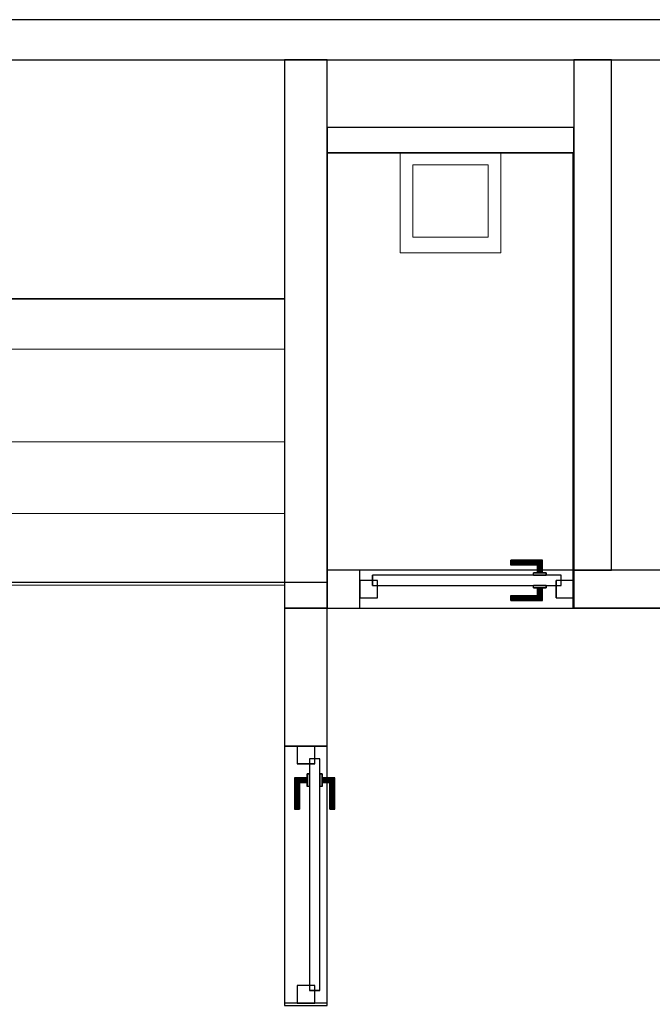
# Model space of a CAD drawing. Header units: metres. Extents: x 397.7 to 427.5, y 12.6 to 28.4.
# Tile 112 of 124: x 414.7 to 417.2, y 24.3 to 28.2. Entities that reach past the tile are written whole.
import ezdxf

# ---------------------------------------------------------------- set-up
doc = ezdxf.new("R2010")
doc.units = ezdxf.units.M
doc.layers.add('01_CARPINTERIA', color=5, linetype='Continuous', lineweight=25, true_color=0x0000ff)
doc.layers.add('01_SUELOS', color=7, linetype='Continuous', lineweight=25, true_color=0x007f00)
for name, color, linetype, lineweight in [('02_MOBILIARIO', 7, 'Continuous', 18), ('A-DETL-____-MBND', 7, 'Continuous', 18), ('A-GENM-____-OTLN', 7, 'Continuous', 18), ('A-WALL-____-MCUT', 7, 'Continuous', 25), ('A-WALL-____-OTLN', 7, 'Continuous', 25), ('S-STRS-____-MCUT', 7, 'Continuous', 18), ('S-STRS-____-OTLN', 7, 'Continuous', 18)]:
    doc.layers.add(name, color=color, linetype=linetype, lineweight=lineweight)

# ---------------------------------------------------------------- blocks, each defined once
blk = doc.blocks.new('Family - LONDR55-XX_ZZ-ARQ-CAA-M3D-Londres55-151201-08_CLI_AIRE_P5')
at = {"layer": '01_CARPINTERIA', "color": 161, "true_color": 0xaaaaff}
for p, q in [((0.1263, 0.1487), (0.125, 0.15)), ((0.125, 0.15), (0.125, 0.1)), ((0.125, 0.15), (0.1263, 0.1487)), ((0.25, 0.15), (0.125, 0.15)), ((0.13, 0.145), (0.1263, 0.1487)), ((0.1263, 0.1487), (0.1263, 0.1)), ((0.1263, 0.1487), (0.1263, 0.1)), ((0.1263, 0.1487), (0.13, 0.145)), ((0.25, 0.1487), (0.1263, 0.1487)), ((0.25, 0.1487), (0.1263, 0.1487)), ((0.135, 0.14), (0.13, 0.145)), ((0.13, 0.145), (0.13, 0.1)), ((0.13, 0.145), (0.13, 0.1)), ((0.13, 0.145), (0.135, 0.14)), ((0.25, 0.145), (0.13, 0.145)), ((0.25, 0.145), (0.13, 0.145)), ((0.135, 0.1), (0.135, 0.14)), ((0.135, 0.14), (0.135, 0.1)), ((0.135, 0.14), (0.14, 0.135)), ((0.14, 0.135), (0.135, 0.14)), ((0.135, 0.14), (0.25, 0.14)), ((0.25, 0.14), (0.135, 0.14)), ((0.14, 0.135), (0.14, 0.1)), ((0.14, 0.135), (0.1437, 0.1313)), ((0.1437, 0.1313), (0.14, 0.135)), ((0.14, 0.135), (0.14, 0.1)), ((0.25, 0.135), (0.14, 0.135)), ((0.25, 0.135), (0.14, 0.135)), ((0.1437, 0.1313), (0.1437, 0.1)), ((0.1437, 0.1313), (0.145, 0.13)), ((0.145, 0.13), (0.1437, 0.1313)), ((0.1437, 0.1313), (0.1437, 0.1)), ((0.25, 0.1313), (0.1437, 0.1313)), ((0.25, 0.1313), (0.1437, 0.1313)), ((0.145, 0.13), (0.145, 0.1)), ((0.25, 0.13), (0.145, 0.13)), ((0.25, 0.1487), (0.25, 0.15)), ((0.25, 0.15), (0.25, 0.1487)), ((0.25, 0.145), (0.25, 0.1487)), ((0.25, 0.1487), (0.25, 0.145)), ((0.25, 0.145), (0.25, 0.14)), ((0.25, 0.14), (0.25, 0.145)), ((0.25, 0.14), (0.25, 0.135)), ((0.25, 0.135), (0.25, 0.14)), ((0.25, 0.135), (0.25, 0.1313)), ((0.25, 0.1313), (0.25, 0.135)), ((0.25, 0.1313), (0.25, 0.13)), ((0.25, 0.13), (0.25, 0.1313)), ((0.9709, 0.09), (0.05, 0.09)), ((0.05, 0.09), (0.05, 0.05)), ((0.9709, 0.09), (0.05, 0.09)), ((0.05, 0.09), (0.05, 0.05)), ((0.16, 0.1), (0.11, 0.1)), ((0.11, 0.1), (0.16, 0.1)), ((0.11, 0.1), (0.11, 0.09)), ((0.11, 0.09), (0.11, 0.1)), ((0.16, 0.09), (0.11, 0.09)), ((0.11, 0.09), (0.16, 0.09)), ((0.1263, 0.1), (0.125, 0.1)), ((0.125, 0.1), (0.1263, 0.1)), ((0.13, 0.1), (0.1263, 0.1)), ((0.1263, 0.1), (0.13, 0.1)), ((0.135, 0.1), (0.13, 0.1)), ((0.13, 0.1), (0.135, 0.1)), ((0.14, 0.1), (0.135, 0.1)), ((0.135, 0.1), (0.14, 0.1)), ((0.14, 0.1), (0.1437, 0.1)), ((0.1437, 0.1), (0.14, 0.1)), ((0.1437, 0.1), (0.145, 0.1)), ((0.145, 0.1), (0.1437, 0.1)), ((0.16, 0.1), (0.16, 0.09)), ((0.16, 0.1), (0.16, 0.09)), ((0.9709, 0.05), (0.9709, 0.09)), ((0.9709, 0.09), (0.9709, 0.05)), ((0.07, 0.07), (0, 0.07)), ((0, 0.07), (0, 0)), ((0.07, 0.07), (0, 0.07)), ((0, 0.07), (0, 0)), ((0.05, 0.05), (0.9709, 0.05)), ((0.05, 0.05), (0.9709, 0.05)), ((0.07, 0), (0.07, 0.07)), ((0.07, 0.07), (0.07, 0)), ((0.11, 0.05), (0.16, 0.05)), ((0.16, 0.05), (0.11, 0.05)), ((0.11, 0.05), (0.11, 0.04)), ((0.11, 0.04), (0.11, 0.05)), ((0.11, 0.04), (0.16, 0.04)), ((0.16, 0.04), (0.11, 0.04)), ((0.1263, 0.04), (0.125, 0.04)), ((0.125, 0.04), (0.1263, 0.04)), ((0.125, 0.04), (0.125, -0.01)), ((0.13, 0.04), (0.1263, 0.04)), ((0.1263, 0.04), (0.13, 0.04)), ((0.1263, 0.04), (0.1263, -0.0087)), ((0.1263, 0.04), (0.1263, -0.0087)), ((0.13, 0.04), (0.135, 0.04)), ((0.135, 0.04), (0.13, 0.04)), ((0.13, 0.04), (0.13, -0.005)), ((0.13, 0.04), (0.13, -0.005)), ((0.135, 0.04), (0.14, 0.04)), ((0.14, 0.04), (0.135, 0.04)), ((0.135, 0), (0.135, 0.04)), ((0.135, 0.04), (0.135, 0)), ((0.14, 0.04), (0.1437, 0.04)), ((0.1437, 0.04), (0.14, 0.04)), ((0.14, 0.04), (0.14, 0.005)), ((0.14, 0.04), (0.14, 0.005)), ((0.1437, 0.04), (0.145, 0.04)), ((0.145, 0.04), (0.1437, 0.04)), ((0.1437, 0.04), (0.1437, 0.0087)), ((0.1437, 0.04), (0.1437, 0.0087)), ((0.145, 0.04), (0.145, 0.01)), ((0.16, 0.05), (0.16, 0.04)), ((0.16, 0.05), (0.16, 0.04)), ((1.0209, 0.07), (0.9509, 0.07)), ((0.9509, 0.07), (0.9509, 0)), ((1.0209, 0.07), (0.9509, 0.07)), ((0.9509, 0.07), (0.9509, 0)), ((1.0209, 0), (1.0209, 0.07)), ((1.0209, 0.07), (1.0209, 0)), ((0, 0), (0.07, 0)), ((0, 0), (0.07, 0)), ((0.135, 0), (0.13, -0.005)), ((0.14, 0.005), (0.135, 0)), ((0.135, 0), (0.14, 0.005)), ((0.25, 0), (0.135, 0)), ((0.135, 0), (0.25, 0)), ((0.1437, 0.0087), (0.14, 0.005)), ((0.14, 0.005), (0.1437, 0.0087)), ((0.14, 0.005), (0.25, 0.005)), ((0.14, 0.005), (0.25, 0.005)), ((0.145, 0.01), (0.1437, 0.0087)), ((0.1437, 0.0087), (0.145, 0.01)), ((0.1437, 0.0087), (0.25, 0.0087)), ((0.1437, 0.0087), (0.25, 0.0087)), ((0.145, 0.01), (0.25, 0.01)), ((0.25, 0.0087), (0.25, 0.01)), ((0.25, 0.01), (0.25, 0.0087)), ((0.25, 0.005), (0.25, 0.0087)), ((0.25, 0.0087), (0.25, 0.005)), ((0.25, 0.005), (0.25, 0)), ((0.25, 0), (0.25, 0.005)), ((0.25, 0), (0.25, -0.005)), ((0.25, -0.005), (0.25, 0)), ((0.9509, 0), (1.0209, 0)), ((0.9509, 0), (1.0209, 0)), ((0.125, -0.01), (0.1263, -0.0087)), ((0.1263, -0.0087), (0.125, -0.01)), ((0.125, -0.01), (0.25, -0.01)), ((0.1263, -0.0087), (0.13, -0.005)), ((0.13, -0.005), (0.1263, -0.0087)), ((0.1263, -0.0087), (0.25, -0.0087)), ((0.1263, -0.0087), (0.25, -0.0087)), ((0.13, -0.005), (0.135, 0)), ((0.13, -0.005), (0.25, -0.005)), ((0.13, -0.005), (0.25, -0.005)), ((0.25, -0.005), (0.25, -0.0087)), ((0.25, -0.0087), (0.25, -0.005)), ((0.25, -0.0087), (0.25, -0.01)), ((0.25, -0.01), (0.25, -0.0087))]:
    blk.add_line(p, q, dxfattribs=at)
blk = doc.blocks.new('Family - Porta P5-151202-08_CLI_AIRE_P5')
blk.add_blockref('Family - LONDR55-XX_ZZ-ARQ-CAA-M3D-Londres55-151201-08_CLI_AIRE_P5', (0, 0))
blk = doc.blocks.new('Family - LONDR55-XX_ZZ-ARQ-CAA-M3D-Londres55-151206-08_CLI_AIRE_P5')
at = {"layer": '01_CARPINTERIA', "color": 161, "true_color": 0xaaaaff}
for p, q in [((0.6, 0.1487), (0.6, 0.15)), ((0.6, 0.15), (0.6, 0.1487)), ((0.725, 0.15), (0.6, 0.15)), ((0.6, 0.145), (0.6, 0.1487)), ((0.6, 0.1487), (0.6, 0.145)), ((0.7237, 0.1487), (0.6, 0.1487)), ((0.7237, 0.1487), (0.6, 0.1487)), ((0.6, 0.14), (0.6, 0.145)), ((0.6, 0.145), (0.6, 0.14)), ((0.72, 0.145), (0.6, 0.145)), ((0.72, 0.145), (0.6, 0.145)), ((0.6, 0.135), (0.6, 0.14)), ((0.6, 0.14), (0.6, 0.135)), ((0.6, 0.14), (0.715, 0.14)), ((0.715, 0.14), (0.6, 0.14)), ((0.6, 0.135), (0.6, 0.1313)), ((0.6, 0.1313), (0.6, 0.135)), ((0.71, 0.135), (0.6, 0.135)), ((0.71, 0.135), (0.6, 0.135)), ((0.6, 0.1313), (0.6, 0.13)), ((0.6, 0.13), (0.6, 0.1313)), ((0.7063, 0.1313), (0.6, 0.1313)), ((0.7063, 0.1313), (0.6, 0.1313)), ((0.705, 0.13), (0.6, 0.13)), ((0.705, 0.13), (0.7063, 0.1313)), ((0.7063, 0.1313), (0.705, 0.13)), ((0.705, 0.1), (0.705, 0.13)), ((0.7063, 0.1313), (0.71, 0.135)), ((0.71, 0.135), (0.7063, 0.1313)), ((0.7063, 0.1), (0.7063, 0.1313)), ((0.7063, 0.1), (0.7063, 0.1313)), ((0.71, 0.135), (0.715, 0.14)), ((0.715, 0.14), (0.71, 0.135)), ((0.71, 0.1), (0.71, 0.135)), ((0.71, 0.1), (0.71, 0.135)), ((0.72, 0.145), (0.715, 0.14)), ((0.715, 0.14), (0.72, 0.145)), ((0.715, 0.14), (0.715, 0.1)), ((0.715, 0.1), (0.715, 0.14)), ((0.7237, 0.1487), (0.72, 0.145)), ((0.72, 0.145), (0.7237, 0.1487)), ((0.72, 0.1), (0.72, 0.145)), ((0.72, 0.1), (0.72, 0.145)), ((0.725, 0.15), (0.7237, 0.1487)), ((0.7237, 0.1487), (0.725, 0.15)), ((0.7237, 0.1), (0.7237, 0.1487)), ((0.7237, 0.1), (0.7237, 0.1487)), ((0.725, 0.1), (0.725, 0.15)), ((0.8, 0.09), (0.05, 0.09)), ((0.05, 0.09), (0.05, 0.05)), ((0.8, 0.09), (0.05, 0.09)), ((0.05, 0.05), (0.05, 0.09)), ((0.74, 0.1), (0.69, 0.1)), ((0.69, 0.1), (0.74, 0.1)), ((0.69, 0.09), (0.69, 0.1)), ((0.69, 0.09), (0.69, 0.1)), ((0.74, 0.09), (0.69, 0.09)), ((0.69, 0.09), (0.74, 0.09)), ((0.7063, 0.1), (0.705, 0.1)), ((0.705, 0.1), (0.7063, 0.1)), ((0.71, 0.1), (0.7063, 0.1)), ((0.7063, 0.1), (0.71, 0.1)), ((0.715, 0.1), (0.71, 0.1)), ((0.71, 0.1), (0.715, 0.1)), ((0.72, 0.1), (0.715, 0.1)), ((0.715, 0.1), (0.72, 0.1)), ((0.72, 0.1), (0.7237, 0.1)), ((0.7237, 0.1), (0.72, 0.1)), ((0.7237, 0.1), (0.725, 0.1)), ((0.725, 0.1), (0.7237, 0.1)), ((0.74, 0.09), (0.74, 0.1)), ((0.74, 0.1), (0.74, 0.09)), ((0.8, 0.05), (0.8, 0.09)), ((0.8, 0.05), (0.8, 0.09)), ((0.07, 0.07), (0, 0.07)), ((0, 0.07), (0, 0)), ((0.07, 0.07), (0, 0.07)), ((0, 0), (0, 0.07)), ((0.05, 0.05), (0.8, 0.05)), ((0.05, 0.05), (0.8, 0.05)), ((0.07, 0), (0.07, 0.07)), ((0.07, 0), (0.07, 0.07)), ((0.69, 0.05), (0.74, 0.05)), ((0.74, 0.05), (0.69, 0.05)), ((0.69, 0.04), (0.69, 0.05)), ((0.69, 0.04), (0.69, 0.05)), ((0.69, 0.04), (0.74, 0.04)), ((0.74, 0.04), (0.69, 0.04)), ((0.7063, 0.04), (0.705, 0.04)), ((0.705, 0.04), (0.7063, 0.04)), ((0.705, 0.01), (0.705, 0.04)), ((0.71, 0.04), (0.7063, 0.04)), ((0.7063, 0.04), (0.71, 0.04)), ((0.7063, 0.0087), (0.7063, 0.04)), ((0.7063, 0.0087), (0.7063, 0.04)), ((0.71, 0.04), (0.715, 0.04)), ((0.715, 0.04), (0.71, 0.04)), ((0.71, 0.005), (0.71, 0.04)), ((0.71, 0.005), (0.71, 0.04)), ((0.715, 0.04), (0.72, 0.04)), ((0.72, 0.04), (0.715, 0.04)), ((0.715, 0.04), (0.715, 0)), ((0.715, 0), (0.715, 0.04)), ((0.72, 0.04), (0.7237, 0.04)), ((0.7237, 0.04), (0.72, 0.04)), ((0.72, -0.005), (0.72, 0.04)), ((0.72, -0.005), (0.72, 0.04)), ((0.7237, 0.04), (0.725, 0.04)), ((0.725, 0.04), (0.7237, 0.04)), ((0.7237, -0.0087), (0.7237, 0.04)), ((0.7237, -0.0087), (0.7237, 0.04)), ((0.725, -0.01), (0.725, 0.04)), ((0.74, 0.04), (0.74, 0.05)), ((0.74, 0.05), (0.74, 0.04)), ((0.85, 0.07), (0.78, 0.07)), ((0.78, 0.07), (0.78, 0)), ((0.85, 0.07), (0.78, 0.07)), ((0.78, 0), (0.78, 0.07)), ((0.85, 0), (0.85, 0.07)), ((0.85, 0), (0.85, 0.07)), ((0.6, 0.0087), (0.6, 0.01)), ((0.6, 0.01), (0.6, 0.0087)), ((0.6, 0.01), (0.705, 0.01)), ((0.6, 0.005), (0.6, 0.0087)), ((0.6, 0.0087), (0.6, 0.005)), ((0.6, 0.0087), (0.7063, 0.0087)), ((0.6, 0.0087), (0.7063, 0.0087)), ((0.6, 0), (0.6, 0.005)), ((0.6, 0.005), (0.6, 0)), ((0.6, 0.005), (0.71, 0.005)), ((0.6, 0.005), (0.71, 0.005)), ((0.7063, 0.0087), (0.705, 0.01)), ((0.705, 0.01), (0.7063, 0.0087)), ((0.71, 0.005), (0.7063, 0.0087)), ((0.7063, 0.0087), (0.71, 0.005)), ((0.715, 0), (0.71, 0.005)), ((0.71, 0.005), (0.715, 0)), ((0, 0), (0.07, 0)), ((0, 0), (0.07, 0)), ((0.6, -0.005), (0.6, 0)), ((0.6, 0), (0.6, -0.005)), ((0.715, 0), (0.6, 0)), ((0.6, 0), (0.715, 0)), ((0.6, -0.005), (0.6, -0.0087)), ((0.6, -0.0087), (0.6, -0.005)), ((0.6, -0.005), (0.72, -0.005)), ((0.6, -0.005), (0.72, -0.005)), ((0.6, -0.0087), (0.6, -0.01)), ((0.6, -0.01), (0.6, -0.0087)), ((0.6, -0.0087), (0.7237, -0.0087)), ((0.6, -0.0087), (0.7237, -0.0087)), ((0.6, -0.01), (0.725, -0.01)), ((0.715, 0), (0.72, -0.005)), ((0.72, -0.005), (0.715, 0)), ((0.72, -0.005), (0.7237, -0.0087)), ((0.7237, -0.0087), (0.72, -0.005)), ((0.7237, -0.0087), (0.725, -0.01)), ((0.725, -0.01), (0.7237, -0.0087)), ((0.78, 0), (0.85, 0)), ((0.78, 0), (0.85, 0))]:
    blk.add_line(p, q, dxfattribs=at)
blk = doc.blocks.new('Family - Porta P5-151207-08_CLI_AIRE_P5')
blk.add_blockref('Family - LONDR55-XX_ZZ-ARQ-CAA-M3D-Londres55-151206-08_CLI_AIRE_P5', (0, 0))
blk = doc.blocks.new('Family - Evans P5-151360-08_CLI_AIRE_P5')
at = {"layer": 'A-WALL-____-MCUT', "color": 253, "true_color": 0xaaaaaa}
for p, q in [((2.1788, 0.17), (0, 0.17)), ((0, 0.17), (0, 0)), ((2.1788, 0), (2.1788, 0.17)), ((0, 0), (2.1788, 0))]:
    blk.add_line(p, q, dxfattribs=at)
at = {"layer": 'A-WALL-____-OTLN', "color": 253, "true_color": 0xaaaaaa}
for p, q in [((2.1788, 0.17), (0, 0.17)), ((0, 0.17), (0, 0)), ((2.1788, 0), (2.1788, 0.17)), ((0, 0), (2.1788, 0))]:
    blk.add_line(p, q, dxfattribs=at)
at = {"layer": 'A-WALL-____-OTLN', "color": 253, "lineweight": 18, "true_color": 0xaaaaaa}
blk.add_line((0, 0), (2.1788, 0), dxfattribs=at)
blk = doc.blocks.new('Family - Evans P5-151394-08_CLI_AIRE_P5')
at = {"layer": 'A-WALL-____-MCUT', "color": 253, "true_color": 0xaaaaaa}
for p, q in [((0.13, 0.15), (0, 0.15)), ((0, 0.15), (0, 0)), ((0.13, 0), (0.13, 0.15)), ((0.98, 0.15), (0.98, 0)), ((1.13, 0.15), (0.98, 0.15)), ((1.61, 0.15), (1.13, 0.15)), ((1.61, 0), (1.61, 0.15)), ((2.71, 0.15), (2.71, 0)), ((3.51, 0.15), (2.71, 0.15)), ((3.51, 0), (3.51, 0.15)), ((4.61, 0.15), (4.61, 0)), ((5.06, 0.15), (4.61, 0.15)), ((5.06, 0), (5.06, 0.15)), ((0, 0), (0.13, 0)), ((0.98, 0), (1.61, 0)), ((2.71, 0), (3.51, 0)), ((4.61, 0), (5.06, 0))]:
    blk.add_line(p, q, dxfattribs=at)
at = {"layer": 'A-WALL-____-OTLN', "color": 253, "true_color": 0xaaaaaa}
for p, q in [((0.13, 0.15), (0, 0.15)), ((0, 0.15), (0, 0)), ((0.13, 0), (0.13, 0.15)), ((0.98, 0.15), (0.13, 0.15)), ((0.98, 0.15), (0.13, 0.15)), ((0.98, 0), (0.98, 0.15)), ((1.13, 0.15), (0.98, 0.15)), ((5.06, 0.15), (1.13, 0.15)), ((1.61, 0), (1.61, 0.15)), ((2.71, 0.15), (1.61, 0.15)), ((2.71, 0), (2.71, 0.15)), ((3.51, 0), (3.51, 0.15)), ((4.61, 0.15), (3.51, 0.15)), ((4.61, 0), (4.61, 0.15)), ((5.06, 0), (5.06, 0.15)), ((0, 0), (5.06, 0)), ((0.13, 0), (0.98, 0)), ((1.61, 0), (2.71, 0)), ((3.51, 0), (4.61, 0))]:
    blk.add_line(p, q, dxfattribs=at)
at = {"layer": 'A-WALL-____-OTLN', "color": 253, "lineweight": 18, "true_color": 0xaaaaaa}
blk.add_line((0, 0), (5.06, 0), dxfattribs=at)
blk = doc.blocks.new('Family - Vano porta P5-151400-08_CLI_AIRE_P5')
at = {"layer": 'A-GENM-____-OTLN', "color": 253, "true_color": 0xaaaaaa}
for p, q in [((416.077, 26.0395), (416.077, 25.8895)), ((416.927, 26.0395), (416.077, 26.0395)), ((416.077, 26.0395), (416.077, 25.8895)), ((416.077, 26.0395), (416.927, 26.0395)), ((416.927, 25.8895), (416.927, 26.0395)), ((416.927, 26.0395), (416.927, 25.8895)), ((416.077, 25.8895), (416.927, 25.8895)), ((416.927, 25.8895), (416.077, 25.8895))]:
    blk.add_line(p, q, dxfattribs=at)
blk = doc.blocks.new('Family - Evans P5-151483-08_CLI_AIRE_P5')
at = {"layer": 'A-WALL-____-MCUT', "color": 253, "true_color": 0xaaaaaa}
for p, q in [((0.98, 0.1), (0, 0.1)), ((0, 0.1), (0, 0)), ((0.98, 0), (0.98, 0.1)), ((0, 0), (0.98, 0))]:
    blk.add_line(p, q, dxfattribs=at)
at = {"layer": 'A-WALL-____-OTLN', "color": 253, "true_color": 0xaaaaaa}
for p, q in [((0.98, 0.1), (0, 0.1)), ((0, 0.1), (0, 0)), ((0.98, 0), (0.98, 0.1)), ((0, 0), (0.98, 0))]:
    blk.add_line(p, q, dxfattribs=at)
at = {"layer": 'A-WALL-____-OTLN', "color": 253, "lineweight": 18, "true_color": 0xaaaaaa}
blk.add_line((0, 0), (0.98, 0), dxfattribs=at)
blk = doc.blocks.new('Family - Peldaño final-151515-08_CLI_AIRE_P5')
at = {"layer": 'S-STRS-____-MCUT', "color": 253, "true_color": 0xaaaaaa}
for p, q in [((2.944, 2.0879), (2.5445, 2.0879)), ((2.5445, 2.0879), (2.5445, 0.9379)), ((2.944, 0.9379), (2.944, 2.0879)), ((2.5445, 0.9379), (2.944, 0.9379))]:
    blk.add_line(p, q, dxfattribs=at)
at = {"layer": 'S-STRS-____-OTLN', "color": 253, "true_color": 0xaaaaaa}
for p, q in [((3.799, 2.0879), (2.5445, 2.0879)), ((2.944, 2.0879), (3.229, 2.0879)), ((2.944, 0.9379), (2.944, 2.0879)), ((3.229, 2.0879), (2.944, 2.0879)), ((2.944, 2.0879), (3.229, 2.0879)), ((2.944, 2.0879), (2.944, 0.9379)), ((2.944, 0.9379), (2.944, 2.0879)), ((3.229, 2.0879), (3.514, 2.0879)), ((3.229, 0.9379), (3.229, 2.0879)), ((3.229, 0.9379), (3.229, 2.0879)), ((3.229, 0.9379), (3.229, 2.0879)), ((3.229, 2.0879), (3.229, 0.9379)), ((3.514, 2.0879), (3.229, 2.0879)), ((3.229, 2.0879), (3.514, 2.0879)), ((3.229, 2.0879), (3.229, 0.9379)), ((3.229, 0.9379), (3.229, 2.0879)), ((3.514, 2.0879), (3.799, 2.0879)), ((3.514, 0.9379), (3.514, 2.0879)), ((3.514, 0.9379), (3.514, 2.0879)), ((3.799, 2.0879), (3.514, 2.0879)), ((3.514, 2.0879), (3.799, 2.0879)), ((3.514, 2.0879), (3.514, 0.9379)), ((3.514, 0.9379), (3.514, 2.0879)), ((3.514, 0.9379), (3.514, 2.0879)), ((3.514, 2.0879), (3.514, 0.9379)), ((3.799, 2.0879), (3.799, 0.9379)), ((3.799, 0.9379), (3.799, 2.0879)), ((4.9492, 2.0879), (3.799, 2.0879)), ((3.799, 2.0879), (4.9492, 2.0879)), ((3.799, 2.0879), (3.799, 0.9379)), ((3.799, 0.9379), (3.799, 2.0879)), ((3.799, 0.9379), (3.799, 2.0879)), ((3.799, 2.0879), (3.799, 0.9379)), ((4.9492, 2.0879), (3.799, 2.0879)), ((3.799, 2.0879), (4.9492, 2.0879)), ((3.799, 2.0879), (3.799, 0.9379)), ((3.799, 0.9379), (3.799, 2.0879)), ((4.949, 0.9378), (4.9492, 2.0879)), ((4.9492, 2.0879), (4.949, 0.9378)), ((4.949, 0.9378), (4.9492, 2.0879)), ((4.9492, 2.0879), (4.949, 0.9378)), ((3.7991, 1.1372), (3.7989, 0.0002)), ((3.799, 0.9379), (3.7991, 1.1372)), ((3.7991, 1.1372), (4.9491, 1.1371)), ((4.9489, 0), (4.9491, 1.1371)), ((4.9491, 1.1371), (4.949, 0.9378)), ((2.5445, 0.9379), (3.799, 0.9379)), ((3.229, 0.9379), (2.944, 0.9379)), ((2.944, 0.9379), (3.229, 0.9379)), ((3.229, 0.9379), (2.944, 0.9379)), ((3.514, 0.9379), (3.229, 0.9379)), ((3.229, 0.9379), (3.514, 0.9379)), ((3.514, 0.9379), (3.229, 0.9379)), ((3.799, 0.9379), (3.514, 0.9379)), ((3.514, 0.9379), (3.799, 0.9379)), ((3.799, 0.9379), (3.514, 0.9379)), ((3.799, 0.9379), (4.949, 0.9378)), ((4.949, 0.9378), (3.799, 0.9379)), ((4.949, 0.9378), (3.799, 0.9379)), ((3.799, 0.9379), (4.949, 0.9378)), ((3.799, 0.9379), (3.799, 0.5702)), ((3.799, 0.5702), (3.799, 0.9379)), ((3.799, 0.9379), (4.949, 0.9378)), ((4.949, 0.9378), (3.799, 0.9379)), ((4.949, 0.9378), (3.799, 0.9379)), ((3.799, 0.9379), (3.799, 0.5702)), ((3.799, 0.9379), (4.949, 0.9378)), ((4.949, 0.57), (4.949, 0.9378)), ((4.949, 0.9378), (4.949, 0.57)), ((4.949, 0.57), (4.949, 0.9378)), ((4.949, 0.57), (3.799, 0.5702)), ((3.799, 0.5702), (4.949, 0.57)), ((3.799, 0.5702), (3.799, 0.2852)), ((3.799, 0.2852), (3.799, 0.5702)), ((3.799, 0.5702), (4.949, 0.57)), ((4.949, 0.57), (3.799, 0.5702)), ((3.799, 0.5702), (4.949, 0.57)), ((3.799, 0.5702), (4.949, 0.57)), ((3.799, 0.2852), (3.799, 0.5702)), ((4.949, 0.285), (4.949, 0.57)), ((4.949, 0.57), (4.949, 0.285)), ((4.949, 0.57), (4.949, 0.285)), ((3.7989, 0.0002), (3.799, 0.2852)), ((3.799, 0.2852), (3.7989, 0.0002)), ((3.7989, 0.0002), (3.799, 0.2852)), ((3.799, 0.2852), (4.949, 0.285)), ((4.949, 0.285), (3.799, 0.2852)), ((3.799, 0.2852), (4.949, 0.285)), ((3.799, 0.2852), (4.949, 0.285)), ((4.949, 0.285), (3.799, 0.2852)), ((3.799, 0.2852), (4.949, 0.285)), ((4.949, 0.285), (4.9489, 0)), ((4.9489, 0), (4.949, 0.285)), ((4.949, 0.285), (4.9489, 0)), ((4.9489, 0), (3.7989, 0.0002)), ((3.7989, 0.0002), (4.9489, 0)), ((3.7989, 0.0002), (4.9489, 0)), ((4.9489, 0), (3.7989, 0.0002))]:
    blk.add_line(p, q, dxfattribs=at)
blk = doc.blocks.new('Family - Evans P5-151523-08_CLI_AIRE_P5')
at = {"layer": 'A-WALL-____-MCUT', "color": 253, "true_color": 0xaaaaaa}
for p, q in [((25.5877, 0.16), (0.0331, 0.16)), ((0, 0), (25.556, 0))]:
    blk.add_line(p, q, dxfattribs=at)
at = {"layer": 'A-WALL-____-OTLN', "color": 253, "true_color": 0xaaaaaa}
for p, q in [((25.5877, 0.16), (0.0331, 0.16)), ((0, 0), (25.556, 0))]:
    blk.add_line(p, q, dxfattribs=at)
at = {"layer": 'A-WALL-____-OTLN', "color": 253, "lineweight": 18, "true_color": 0xaaaaaa}
blk.add_line((0, 0), (25.556, 0), dxfattribs=at)
blk = doc.blocks.new('Family - Evans P5-151594-08_CLI_AIRE_P5')
at = {"layer": 'A-WALL-____-MCUT', "color": 253, "true_color": 0xaaaaaa}
for p, q in [((0.5498, 0.17), (0, 0.17)), ((0, 0.17), (0, 0)), ((0.5498, 0), (0.5498, 0.17)), ((1.5707, 0.17), (1.5707, 0)), ((1.58, 0.17), (1.5707, 0.17)), ((1.58, 0), (1.58, 0.17)), ((0, 0), (0.5498, 0)), ((1.5707, 0), (1.58, 0))]:
    blk.add_line(p, q, dxfattribs=at)
at = {"layer": 'A-WALL-____-OTLN', "color": 253, "true_color": 0xaaaaaa}
for p, q in [((1.58, 0.17), (0, 0.17)), ((0, 0.17), (0, 0)), ((1.5707, 0.17), (0.5498, 0.17)), ((0.5498, 0.17), (0.5498, 0)), ((1.5707, 0.17), (1.5707, 0)), ((1.58, 0), (1.58, 0.17)), ((0, 0), (1.58, 0)), ((0.5498, 0), (1.5707, 0))]:
    blk.add_line(p, q, dxfattribs=at)
at = {"layer": 'A-WALL-____-OTLN', "color": 253, "lineweight": 18, "true_color": 0xaaaaaa}
blk.add_line((0, 0), (1.58, 0), dxfattribs=at)
blk = doc.blocks.new('Family - Vano porta P5-151596-08_CLI_AIRE_P5')
at = {"layer": 'A-GENM-____-OTLN', "color": 253, "true_color": 0xaaaaaa}
for p, q in [((415.947, 25.3397), (415.777, 25.3397)), ((415.777, 25.3397), (415.777, 24.3188)), ((415.777, 24.3188), (415.777, 25.3397)), ((415.777, 25.3397), (415.947, 25.3397)), ((415.947, 24.3188), (415.947, 25.3397)), ((415.947, 25.3397), (415.947, 24.3188)), ((415.777, 24.3188), (415.947, 24.3188)), ((415.777, 24.3188), (415.947, 24.3188))]:
    blk.add_line(p, q, dxfattribs=at)
blk = doc.blocks.new('Family - Evans P5-151628-08_CLI_AIRE_P5')
at = {"layer": 'A-WALL-____-MCUT', "color": 253, "true_color": 0xaaaaaa}
for p, q in [((0, 0.15), (0, 0)), ((2.0288, 0.15), (0, 0.15)), ((2.0288, 0), (2.0288, 0.15)), ((0, 0), (2.0288, 0))]:
    blk.add_line(p, q, dxfattribs=at)
at = {"layer": 'A-WALL-____-OTLN', "color": 253, "true_color": 0xaaaaaa}
for p, q in [((0, 0.15), (0, 0)), ((2.0288, 0.15), (0, 0.15)), ((2.0288, 0), (2.0288, 0.15)), ((0, 0), (2.0288, 0))]:
    blk.add_line(p, q, dxfattribs=at)
at = {"layer": 'A-WALL-____-OTLN', "color": 253, "lineweight": 18, "true_color": 0xaaaaaa}
blk.add_line((0, 0), (2.0288, 0), dxfattribs=at)
blk = doc.blocks.new('Family - Abocador P5-151706-08_CLI_AIRE_P5')
at = {"layer": 'A-DETL-____-MBND', "color": 253, "true_color": 0xaaaaaa}
for p, q in [((0, 0.4), (0.4, 0.4)), ((0, 0), (0, 0.4)), ((0, 0.4), (0.4, 0.4)), ((0, 0), (0, 0.4)), ((0.4, 0.4), (0.4, 0)), ((0.4, 0.4), (0.4, 0)), ((0.05, 0.35), (0.05, 0.0629)), ((0.05, 0.0629), (0.05, 0.35)), ((0.35, 0.35), (0.05, 0.35)), ((0.05, 0.35), (0.35, 0.35)), ((0.35, 0.0629), (0.35, 0.35)), ((0.35, 0.0629), (0.35, 0.35)), ((0.05, 0.0629), (0.35, 0.0629)), ((0.35, 0.0629), (0.05, 0.0629)), ((0.4, 0), (0, 0)), ((0.4, 0), (0, 0))]:
    blk.add_line(p, q, dxfattribs=at)
blk = doc.blocks.new('Family - Paviment P5-151720-08_CLI_AIRE_P5')
at = {"layer": '01_SUELOS', "color": 9, "true_color": 0xaad4aa}
for p, q in [((17.6518, 14.5888), (17.6518, 12.8815)), ((17.6518, 12.8815), (17.6518, 14.5888)), ((18.6295, 14.5888), (17.6518, 14.5888)), ((17.6518, 14.5888), (18.6295, 14.5888)), ((18.6295, 12.7788), (18.6295, 14.5888)), ((18.6295, 14.5888), (18.6295, 12.7788)), ((17.6518, 12.8815), (12.3818, 12.8788)), ((12.3818, 12.8788), (17.6518, 12.8815)), ((22.8618, 12.7788), (18.6295, 12.7788)), ((18.6295, 12.7788), (22.8618, 12.7788))]:
    blk.add_line(p, q, dxfattribs=at)
blk = doc.blocks.new('Family - Escala P4-154404-08_CLI_AIRE_P5')
at = {"layer": 'S-STRS-____-OTLN', "color": 253, "true_color": 0xaaaaaa}
for p, q in [((1.1998, 2.0879), (0, 2.0879)), ((0, 2.0879), (1.1998, 2.0879)), ((0, 2.0879), (0, 0.9379)), ((0, 0.9379), (0, 2.0879)), ((1.1998, 2.0879), (0, 2.0879)), ((0, 2.0879), (1.1998, 2.0879)), ((0, 2.0879), (0, 0.9379)), ((0, 0.9379), (0, 2.0879)), ((3.7989, 2.0879), (0.9489, 2.0879)), ((0.9489, 2.0879), (1.1998, 2.0879)), ((0.9489, 0.9379), (0.9489, 2.0879)), ((3.7989, 2.0879), (0.9489, 2.0879)), ((0.9489, 0.9379), (0.9489, 2.0879)), ((0.9489, 2.0879), (1.1998, 2.0879)), ((1.1998, 0.9379), (1.1998, 2.0879)), ((1.1998, 2.0879), (1.1998, 0.9379)), ((1.519, 2.0879), (1.1998, 2.0879)), ((1.1998, 2.0879), (1.519, 2.0879)), ((1.1998, 2.0879), (1.1998, 0.9379)), ((1.1998, 0.9379), (1.1998, 2.0879)), ((1.1998, 0.9379), (1.1998, 2.0879)), ((1.1998, 2.0879), (1.1998, 0.9379)), ((1.519, 2.0879), (1.1998, 2.0879)), ((1.1998, 2.0879), (1.1998, 0.9379)), ((1.1998, 2.0879), (1.519, 2.0879)), ((1.1998, 0.9379), (1.1998, 2.0879)), ((1.1998, 2.0879), (1.1998, 0.9379)), ((1.1998, 2.0879), (1.1998, 0.9379)), ((1.804, 2.0879), (1.519, 2.0879)), ((1.519, 2.0879), (1.804, 2.0879)), ((1.519, 2.0879), (1.519, 0.9379)), ((1.519, 0.9379), (1.519, 2.0879)), ((1.519, 0.9379), (1.519, 2.0879)), ((1.519, 2.0879), (1.519, 0.9379)), ((1.519, 2.0879), (1.519, 0.9379)), ((1.519, 2.0879), (1.804, 2.0879)), ((1.519, 2.0879), (1.519, 0.9379)), ((1.519, 2.0879), (1.519, 0.9379)), ((1.804, 2.0879), (1.519, 2.0879)), ((1.519, 2.0879), (1.519, 0.9379)), ((2.089, 2.0879), (1.804, 2.0879)), ((1.804, 2.0879), (2.089, 2.0879)), ((1.804, 2.0879), (1.804, 0.9379)), ((1.804, 0.9379), (1.804, 2.0879)), ((1.804, 0.9379), (1.804, 2.0879)), ((1.804, 2.0879), (1.804, 0.9379)), ((1.804, 2.0879), (2.089, 2.0879)), ((1.804, 2.0879), (1.804, 0.9379)), ((1.804, 2.0879), (1.804, 0.9379)), ((1.804, 2.0879), (1.804, 0.9379)), ((2.089, 2.0879), (1.804, 2.0879)), ((1.804, 2.0879), (1.804, 0.9379)), ((2.089, 0.9379), (2.089, 2.0879)), ((2.089, 2.0879), (2.089, 0.9379)), ((2.374, 2.0879), (2.089, 2.0879)), ((2.089, 2.0879), (2.374, 2.0879)), ((2.089, 2.0879), (2.089, 0.9379)), ((2.089, 0.9379), (2.089, 2.0879)), ((2.089, 2.0879), (2.374, 2.0879)), ((2.089, 2.0879), (2.089, 0.9379)), ((2.089, 2.0879), (2.089, 0.9379)), ((2.089, 2.0879), (2.089, 0.9379)), ((2.374, 2.0879), (2.089, 2.0879)), ((2.089, 2.0879), (2.089, 0.9379)), ((2.659, 2.0879), (2.374, 2.0879)), ((2.374, 2.0879), (2.659, 2.0879)), ((2.374, 2.0879), (2.374, 0.9379)), ((2.374, 0.9379), (2.374, 2.0879)), ((2.374, 0.9379), (2.374, 2.0879)), ((2.374, 2.0879), (2.374, 0.9379)), ((2.374, 2.0879), (2.659, 2.0879)), ((2.374, 2.0879), (2.374, 0.9379)), ((2.374, 2.0879), (2.374, 0.9379)), ((2.374, 2.0879), (2.374, 0.9379)), ((2.659, 2.0879), (2.374, 2.0879)), ((2.374, 2.0879), (2.374, 0.9379)), ((2.659, 0.9379), (2.659, 2.0879)), ((2.659, 2.0879), (2.659, 0.9379)), ((2.944, 2.0879), (2.659, 2.0879)), ((2.659, 2.0879), (2.944, 2.0879)), ((2.659, 2.0879), (2.659, 0.9379)), ((2.659, 0.9379), (2.659, 2.0879)), ((2.659, 2.0879), (2.944, 2.0879)), ((2.659, 2.0879), (2.659, 0.9379)), ((2.659, 2.0879), (2.659, 0.9379)), ((2.659, 2.0879), (2.659, 0.9379)), ((2.944, 2.0879), (2.659, 2.0879)), ((2.659, 2.0879), (2.659, 0.9379)), ((3.229, 2.0879), (2.944, 2.0879)), ((2.944, 2.0879), (3.229, 2.0879)), ((2.944, 2.0879), (2.944, 0.9379)), ((2.944, 0.9379), (2.944, 2.0879)), ((2.944, 0.9379), (2.944, 2.0879)), ((2.944, 2.0879), (2.944, 0.9379)), ((2.944, 2.0879), (3.229, 2.0879)), ((2.944, 2.0879), (2.944, 0.9379)), ((2.944, 2.0879), (2.944, 0.9379)), ((2.944, 2.0879), (2.944, 0.9379)), ((3.229, 2.0879), (2.944, 2.0879)), ((2.944, 2.0879), (2.944, 0.9379)), ((3.229, 0.9379), (3.229, 2.0879)), ((3.229, 2.0879), (3.229, 0.9379)), ((3.514, 2.0879), (3.229, 2.0879)), ((3.229, 2.0879), (3.514, 2.0879)), ((3.229, 2.0879), (3.229, 0.9379)), ((3.229, 0.9379), (3.229, 2.0879)), ((3.229, 2.0879), (3.514, 2.0879)), ((3.229, 2.0879), (3.229, 0.9379)), ((3.229, 2.0879), (3.229, 0.9379)), ((3.229, 2.0879), (3.229, 0.9379)), ((3.514, 2.0879), (3.229, 2.0879)), ((3.229, 2.0879), (3.229, 0.9379)), ((3.799, 2.0879), (3.514, 2.0879)), ((3.514, 2.0879), (3.799, 2.0879)), ((3.514, 2.0879), (3.514, 0.9379)), ((3.514, 0.9379), (3.514, 2.0879)), ((3.514, 0.9379), (3.514, 2.0879)), ((3.514, 2.0879), (3.514, 0.9379)), ((3.799, 2.0879), (3.514, 2.0879)), ((3.514, 2.0879), (3.514, 0.9379)), ((3.514, 2.0879), (3.514, 0.9379)), ((3.514, 2.0879), (3.514, 0.9379)), ((3.799, 2.0879), (3.514, 2.0879)), ((3.514, 2.0879), (3.514, 0.9379)), ((3.799, 2.0879), (3.7989, 2.0879)), ((3.7989, 2.0879), (3.799, 2.0879)), ((3.7989, 2.0879), (3.7989, 0.9379)), ((3.7989, 0.9379), (3.7989, 2.0879)), ((4.9492, 2.0879), (3.799, 2.0879)), ((3.799, 2.0879), (4.9492, 2.0879)), ((3.799, 2.0879), (3.799, 0.9379)), ((3.799, 0.9379), (3.799, 2.0879)), ((4.9492, 2.0879), (3.799, 2.0879)), ((3.799, 2.0879), (4.9492, 2.0879)), ((3.799, 2.0879), (3.799, 0.9379)), ((3.799, 0.9379), (3.799, 2.0879)), ((3.799, 0.9379), (3.799, 2.0879)), ((3.799, 2.0879), (3.799, 0.9379)), ((3.799, 2.0879), (3.799, 0.9379)), ((3.799, 2.0879), (3.799, 0.9379)), ((3.799, 2.0879), (3.799, 0.9379)), ((3.799, 2.0879), (3.799, 0.9379)), ((4.949, 0.9378), (4.9492, 2.0879)), ((4.9492, 2.0879), (4.949, 0.9378)), ((4.949, 0.9378), (4.9492, 2.0879)), ((4.9492, 2.0879), (4.949, 0.9378)), ((3.7991, 1.1403), (3.7989, 0.0002)), ((3.799, 0.9379), (3.7991, 1.1403)), ((3.7991, 1.1403), (4.9491, 1.1401)), ((4.9489, 0), (4.9491, 1.1401)), ((4.9491, 1.1401), (4.949, 0.9378)), ((0, 0.9379), (1.1998, 0.9379)), ((1.1998, 0.9379), (0, 0.9379)), ((0, 0.9379), (1.1998, 0.9379)), ((1.1998, 0.9379), (0, 0.9379)), ((1.1998, 0.9379), (0, 0.9379)), ((0, 0.9379), (1.1998, 0.9379)), ((0, 0.9379), (0, 0.6529)), ((0, 0.6529), (0, 0.9379)), ((0, 0.9379), (0, 0.6529)), ((0, 0.9379), (0, 0.9378)), ((0, 0.9378), (0, 0.9379)), ((0, 0.9379), (1.1998, 0.9379)), ((0, 0.9379), (0, 0.6529)), ((0, 0.9379), (1.1998, 0.9379)), ((0, 0.9379), (1.1998, 0.9379)), ((0, 0.9379), (1.1998, 0.9379)), ((0, 0.9378), (0, 0.1794)), ((0, 0.9378), (1.1998, 0.9378)), ((1.1998, 0.9378), (0, 0.9378)), ((0, 0.9378), (0, 0.1794)), ((3.7989, 0.9379), (0.9489, 0.9379)), ((0.9489, 0.9379), (1.1998, 0.9379)), ((3.7989, 0.9379), (0.9489, 0.9379)), ((0.9489, 0.9379), (1.1998, 0.9379)), ((1.1998, 0.9379), (1.519, 0.9379)), ((1.519, 0.9379), (1.1998, 0.9379)), ((1.1998, 0.6529), (1.1998, 0.9379)), ((1.1998, 0.9379), (1.1998, 0.6529)), ((1.1998, 0.9378), (1.1998, 0.9379)), ((1.1998, 0.6529), (1.1998, 0.9379)), ((1.1998, 0.9378), (1.1998, 0.9379)), ((1.1998, 0.9379), (1.1998, 0.6529)), ((1.519, 0.9379), (1.1998, 0.9379)), ((1.519, 0.9379), (1.1998, 0.9379)), ((1.1998, 0.9378), (1.1998, 0.1794)), ((1.1998, 0.9378), (1.1998, 0.1794)), ((1.519, 0.9379), (1.804, 0.9379)), ((1.804, 0.9379), (1.519, 0.9379)), ((1.519, 0.9379), (1.804, 0.9379)), ((1.804, 0.9379), (1.519, 0.9379)), ((1.804, 0.9379), (2.089, 0.9379)), ((2.089, 0.9379), (1.804, 0.9379)), ((1.804, 0.9379), (2.089, 0.9379)), ((2.089, 0.9379), (1.804, 0.9379)), ((2.089, 0.9379), (2.374, 0.9379)), ((2.374, 0.9379), (2.089, 0.9379)), ((2.089, 0.9379), (2.374, 0.9379)), ((2.374, 0.9379), (2.089, 0.9379)), ((2.374, 0.9379), (2.659, 0.9379)), ((2.659, 0.9379), (2.374, 0.9379)), ((2.659, 0.9379), (2.374, 0.9379)), ((2.659, 0.9379), (2.374, 0.9379)), ((2.659, 0.9379), (2.944, 0.9379)), ((2.944, 0.9379), (2.659, 0.9379)), ((2.944, 0.9379), (2.659, 0.9379)), ((2.944, 0.9379), (2.659, 0.9379)), ((2.944, 0.9379), (3.229, 0.9379)), ((3.229, 0.9379), (2.944, 0.9379)), ((2.944, 0.9379), (3.229, 0.9379)), ((3.229, 0.9379), (2.944, 0.9379)), ((3.229, 0.9379), (3.514, 0.9379)), ((3.514, 0.9379), (3.229, 0.9379)), ((3.229, 0.9379), (3.514, 0.9379)), ((3.514, 0.9379), (3.229, 0.9379)), ((3.514, 0.9379), (3.799, 0.9379)), ((3.799, 0.9379), (3.514, 0.9379)), ((3.514, 0.9379), (3.799, 0.9379)), ((3.799, 0.9379), (3.514, 0.9379)), ((3.7989, 0.9379), (3.799, 0.9379)), ((3.7989, 0.9379), (3.799, 0.9379)), ((3.799, 0.9379), (4.949, 0.9378)), ((4.949, 0.9378), (3.799, 0.9379)), ((4.949, 0.9378), (3.799, 0.9379)), ((3.799, 0.9379), (3.799, 0.5702)), ((3.799, 0.9379), (4.949, 0.9378)), ((3.799, 0.9379), (4.949, 0.9378)), ((4.949, 0.9378), (3.799, 0.9379)), ((4.949, 0.9378), (3.799, 0.9379)), ((3.799, 0.9379), (4.949, 0.9378)), ((3.799, 0.9379), (3.799, 0.5702)), ((3.799, 0.5702), (3.799, 0.9379)), ((4.949, 0.57), (4.949, 0.9378)), ((4.949, 0.57), (4.949, 0.9378)), ((4.949, 0.9378), (4.949, 0.57)), ((1.1998, 0.6529), (0, 0.6529)), ((0, 0.6529), (1.1998, 0.6529)), ((0, 0.6529), (0, 0.3679)), ((0, 0.3679), (0, 0.6529)), ((0, 0.6529), (1.1998, 0.6529)), ((1.1998, 0.6529), (0, 0.6529)), ((0, 0.3679), (0, 0.6529)), ((0, 0.6529), (0, 0.3679)), ((0, 0.6529), (1.1998, 0.6529)), ((0, 0.6529), (1.1998, 0.6529)), ((0, 0.6529), (1.1998, 0.6529)), ((0, 0.6529), (1.1998, 0.6529)), ((1.1998, 0.3679), (1.1998, 0.6529)), ((1.1998, 0.6529), (1.1998, 0.3679)), ((1.1998, 0.3679), (1.1998, 0.6529)), ((1.1998, 0.6529), (1.1998, 0.3679)), ((3.799, 0.5702), (4.949, 0.57)), ((3.799, 0.5702), (4.949, 0.57)), ((3.799, 0.2852), (3.799, 0.5702)), ((3.799, 0.5702), (4.949, 0.57)), ((4.949, 0.57), (3.799, 0.5702)), ((4.949, 0.57), (3.799, 0.5702)), ((3.799, 0.5702), (4.949, 0.57)), ((3.799, 0.5702), (3.799, 0.2852)), ((3.799, 0.2852), (3.799, 0.5702)), ((4.949, 0.57), (4.949, 0.285)), ((4.949, 0.285), (4.949, 0.57)), ((4.949, 0.57), (4.949, 0.285)), ((0, 0.3679), (1.1998, 0.3679)), ((1.1998, 0.3679), (0, 0.3679)), ((1.1998, 0.3679), (0, 0.3679)), ((0, 0.3679), (1.1998, 0.3679)), ((0, 0.3679), (0, 0.0829)), ((0, 0.0829), (0, 0.3679)), ((0, 0.3679), (0, 0.0829)), ((0, 0.3679), (1.1998, 0.3679)), ((0, 0.0829), (0, 0.3679)), ((0, 0.3679), (1.1998, 0.3679)), ((0, 0.3679), (1.1998, 0.3679)), ((0, 0.3679), (1.1998, 0.3679)), ((1.1998, 0.0829), (1.1998, 0.3679)), ((1.1998, 0.3679), (1.1998, 0.0829)), ((1.1998, 0.3679), (1.1998, 0.0829)), ((1.1998, 0.0829), (1.1998, 0.3679)), ((3.7989, 0.0002), (3.799, 0.2852)), ((3.799, 0.2852), (3.7989, 0.0002)), ((3.7989, 0.0002), (3.799, 0.2852)), ((3.799, 0.2852), (4.949, 0.285)), ((3.799, 0.2852), (4.949, 0.285)), ((4.949, 0.285), (3.799, 0.2852)), ((3.799, 0.2852), (4.949, 0.285)), ((3.799, 0.2852), (4.949, 0.285)), ((4.949, 0.285), (3.799, 0.2852)), ((4.949, 0.285), (4.9489, 0)), ((4.9489, 0), (4.949, 0.285)), ((4.949, 0.285), (4.9489, 0)), ((0, 0.1794), (0, 0.0829)), ((1.1998, 0.1794), (0, 0.1794)), ((1.1998, 0.1794), (0, 0.1794)), ((0, 0.1794), (0, 0.0829)), ((1.1998, 0.1794), (1.1998, 0.0829)), ((1.1998, 0.1794), (1.1998, 0.0829)), ((0, 0.0829), (1.1998, 0.0829)), ((1.1998, 0.0829), (0, 0.0829)), ((0, 0.0829), (1.1998, 0.0829)), ((1.1998, 0.0829), (0, 0.0829)), ((0, 0.0829), (1.1998, 0.0829)), ((0, 0.0829), (1.1998, 0.0829)), ((4.9489, 0), (3.7989, 0.0002)), ((3.7989, 0.0002), (4.9489, 0)), ((3.7989, 0.0002), (4.9489, 0)), ((4.9489, 0), (3.7989, 0.0002))]:
    blk.add_line(p, q, dxfattribs=at)
blk = doc.blocks.new('LONDR55-XX_ZZ-ARQ-CAA-M3D-Londres55_ifc-1-08_CLI_AIRE_P5')
at = {"layer": '01_CARPINTERIA', "color": 253, "lineweight": 18, "true_color": 0xaaaaaa}
blk.add_blockref('Family - Porta P5-151207-08_CLI_AIRE_P5', (416.077, 25.9295), dxfattribs=at)
at = {"layer": '01_CARPINTERIA', "color": 253, "lineweight": 18, "true_color": 0xaaaaaa, "rotation": 270}
blk.add_blockref('Family - Porta P5-151202-08_CLI_AIRE_P5', (415.827, 25.3397), dxfattribs=at)
at = {"layer": '01_SUELOS', "color": 253, "lineweight": 18, "true_color": 0xaaaaaa}
blk.add_blockref('Family - Paviment P5-151720-08_CLI_AIRE_P5', (398.2952, 13.1106), dxfattribs=at)
at = {"layer": '02_MOBILIARIO', "color": 253, "lineweight": 18, "true_color": 0xaaaaaa}
blk.add_blockref('Family - Abocador P5-151706-08_CLI_AIRE_P5', (416.2369, 27.3008), dxfattribs=at)
at = {"layer": 'A-GENM-____-OTLN', "color": 253, "lineweight": 18, "true_color": 0xaaaaaa}
for name in ['Family - Vano porta P5-151400-08_CLI_AIRE_P5', 'Family - Vano porta P5-151596-08_CLI_AIRE_P5']:
    blk.add_blockref(name, (0, 0), dxfattribs=at)
at = {"layer": 'A-WALL-____-OTLN', "color": 253, "lineweight": 18, "true_color": 0xaaaaaa}
for name, p, rotation in [('Family - Evans P5-151523-08_CLI_AIRE_P5', (426.8464, 28.2282), 180), ('Family - Evans P5-151360-08_CLI_AIRE_P5', (415.777, 28.0682), 270), ('Family - Evans P5-151628-08_CLI_AIRE_P5', (417.077, 26.0395), 90), ('Family - Evans P5-151594-08_CLI_AIRE_P5', (415.777, 25.8895), 270)]:
    blk.add_blockref(name, p, dxfattribs=dict(at, rotation=rotation))
for name, p in [('Family - Evans P5-151483-08_CLI_AIRE_P5', (415.947, 27.6995)), ('Family - Evans P5-151394-08_CLI_AIRE_P5', (415.947, 25.8895))]:
    blk.add_blockref(name, p, dxfattribs=at)
at = {"layer": 'S-STRS-____-OTLN', "color": 253, "lineweight": 18, "true_color": 0xaaaaaa}
for name in ['Family - Escala P4-154404-08_CLI_AIRE_P5', 'Family - Peldaño final-151515-08_CLI_AIRE_P5']:
    blk.add_blockref(name, (410.8278, 25.9803), dxfattribs=at)

msp = doc.modelspace()

# ---------------------------------------------------------------- block references
at = {"lineweight": 5}
msp.add_blockref('LONDR55-XX_ZZ-ARQ-CAA-M3D-Londres55_ifc-1-08_CLI_AIRE_P5', (0, 0), dxfattribs=at)

doc.saveas('drawing.dxf')
